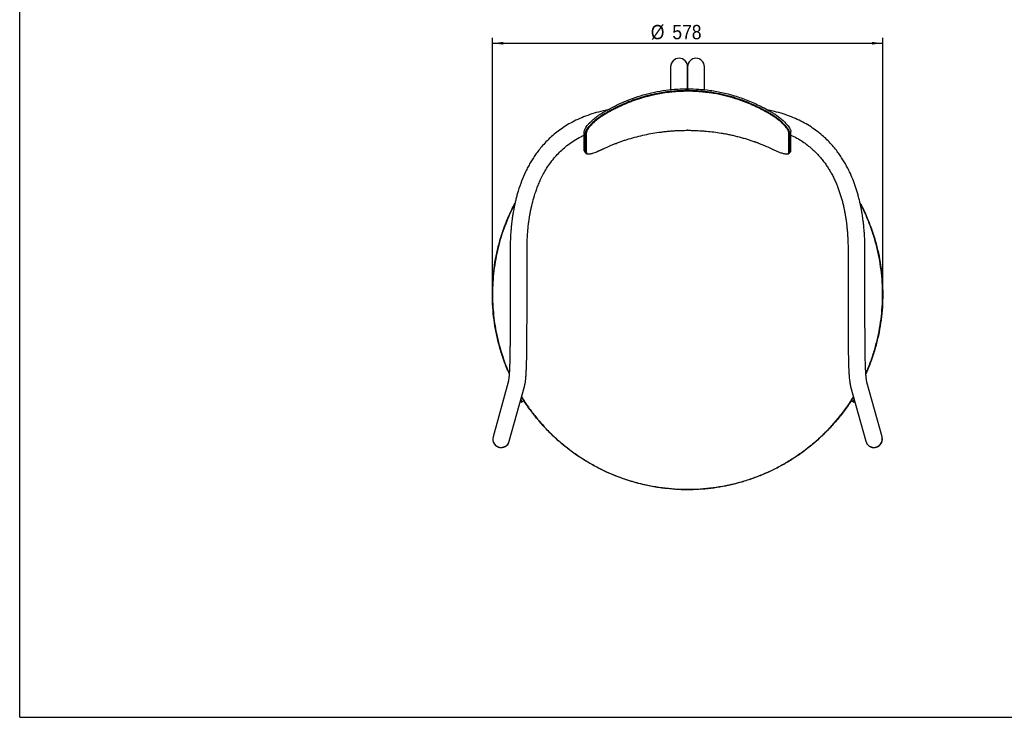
# Model space of a CAD drawing. Header units: millimetres. Extents: x 40 to 3320, y 40 to 2336.
# Tile 1 of 5: x 40 to 1498, y 40 to 1072. Entities that reach past the tile are written whole.
import ezdxf

# ---------------------------------------------------------------- set-up
doc = ezdxf.new("R2010")
doc.units = ezdxf.units.MM
doc.header["$LTSCALE"] = 8
doc.linetypes.add('SLD-Solido', pattern=[0])
doc.layers.add('QUOTE', color=1, linetype='SLD-Solido')
doc.layers.add('SCHIZZI', color=9, linetype='Continuous')
doc.styles.add('SLDTEXTSTYLE0', font='GOTHIC.TTF', dxfattribs={"width": 0.913})
doc.dimstyles.new('SLDDIMSTYLE0', dxfattribs={"dimtxt": 21.166667, "dimasz": 16, "dimexe": 0, "dimexo": 0.0625, "dimgap": 5.291667, "dimtad": 1, "dimdec": 1, "dimrnd": 1e-09, "dimzin": 12, "dimdsep": 46, "dimtxsty": 'SLDTEXTSTYLE0', "dimsah": 1, "dimcen": 0.09, "dimadec": 0, "dimazin": 3, "dimtfac": 1, "dimtdec": 1, "dimtofl": 0, "dimtmove": 0, "dimatfit": 3, "dimfxl": 1, "dimfrac": 2, "dimtolj": 1, "dimtzin": 12, "dimarcsym": 0})

# ---------------------------------------------------------------- blocks, each defined once
blk = doc.blocks.new('_D_5')
at = {"layer": 'QUOTE', "transparency": 16777216}
for p, q in [((739.8, 674), (739.8, 1045.5)), ((739.8, 1037.5), (1317.8, 1037.5)), ((1317.8, 674), (1317.8, 1045.5))]:
    blk.add_line(p, q, dxfattribs=at)
for points in [[(739.8, 1037.5), (755.8, 1035.5), (755.8, 1039.5)], [(1317.8, 1037.5), (1301.8, 1039.5), (1301.8, 1035.5)]]:
    blk.add_solid(points, dxfattribs=at)
at = {"layer": 'QUOTE', "transparency": 16777216, "char_height": 21.17, "attachment_point": 1, "style": 'SLDTEXTSTYLE0'}
for s, insert in [('%%c', (974.4, 1064.6)), ('578', (1006.3, 1064.6))]:
    blk.add_mtext(s, dxfattribs=dict(at, insert=insert))

msp = doc.modelspace()

# ---------------------------------------------------------------- linework, layer by layer
for p, q in [((1003.78721, 1002.866037), (1003.78721, 1002.780591)), ((1003.78721, 1002.780591), (1003.78721, 968.788573)), ((1028.78721, 1002.780591), (1028.78721, 1002.866037)), ((1028.78721, 1002.866037), (1028.78721, 1002.780591)), ((1028.78721, 1002.780591), (1028.78721, 970.122937)), ((1028.78721, 970.122937), (1028.78721, 1002.780591)), ((1053.78721, 1002.780591), (1053.78721, 1002.866037)), ((1053.78721, 968.687228), (1053.78721, 1002.780591)), ((1028.838621, 966.440385), (1028.81742, 966.440387)), ((910.819357, 939.145152), (900.166943, 936.545669)), ((1157.407476, 936.545669), (1146.83138, 939.126529)), ((875.883735, 878.496765), (875.883735, 907.04073)), ((877.696932, 876.251651), (877.696933, 904.795615)), ((878.296319, 905.495274), (878.898321, 904.745493)), ((878.898321, 904.745493), (878.898327, 876.122395)), ((1178.695174, 876.120238), (1178.695176, 904.74322)), ((1179.297178, 905.493001), (1178.695176, 904.74322)), ((1179.896564, 876.251115), (1179.896566, 904.793061)), ((1181.709763, 878.496229), (1181.709764, 907.038175)), ((878.296322, 891.218291), (878.296325, 876.872176)), ((1179.29718, 876.870016), (1179.297177, 891.218271)), ((878.296325, 876.872176), (878.898327, 876.122395)), ((1179.297176, 876.870019), (1178.695174, 876.120238)), ((766.1001, 730.130454), (766.1001, 670.623782)), ((791.1001, 670.623782), (791.1001, 730.130454)), ((1266.474319, 730.130454), (1266.474319, 670.623782)), ((1291.474319, 670.623782), (1291.474319, 730.130454)), ((763.247476, 536.011318), (740.832006, 455.151913)), ((764.923444, 448.473396), (787.338914, 529.332801)), ((1270.235505, 529.332801), (1292.650975, 448.473396)), ((1316.742413, 455.151913), (1294.326943, 536.011318)), ((782.237491, 506.526451), (786.298347, 508.96015)), ((1271.276072, 508.96015), (1275.239805, 506.584658)), ((740.832006, 455.151913), (740.791969, 455.007488)), ((1316.78245, 455.007488), (1316.742413, 455.151913)), ((764.883407, 448.32897), (764.923444, 448.473396)), ((1292.650975, 448.473396), (1292.691012, 448.32897))]:
    msp.add_line(p, q)
at = {"flags": 128}
for points in [[(1028.84301, 967.336276), (1028.840041, 967.336276), (1028.837073, 967.336277), (1028.834104, 967.336277), (1028.831136, 967.336278), (1028.828167, 967.336278), (1028.825199, 967.336278), (1028.82223, 967.336279), (1028.819261, 967.336279)], [(1028.854667, 970.154356), (1028.851047, 970.154357), (1028.847427, 970.154357), (1028.843807, 970.154358), (1028.840188, 970.154359), (1028.836568, 970.154359), (1028.832948, 970.15436), (1028.829328, 970.15436), (1028.825708, 970.154361)], [(876.88944, 876.503409), (877.80398, 875.360982), (878.718472, 874.218525)], [(878.80571, 875.327665), (879.10731, 874.950073), (879.408906, 874.57248)], [(1178.203565, 874.558191), (1178.505148, 874.935727), (1178.806734, 875.313263)], [(1178.878136, 874.219816), (1179.789874, 875.360697), (1180.701712, 876.501538)], [(782.147934, 510.607359), (782.316039, 508.948365), (782.237491, 506.526451)], [(1275.239805, 506.584658), (1275.215052, 508.98629), (1275.412322, 510.658448)], [(1317.186619, 451.849), (1317.013105, 453.93883), (1316.742413, 455.151913)], [(1317.226656, 451.704574), (1317.053142, 453.794404), (1316.78245, 455.007488)]]:
    msp.add_lwpolyline(points, dxfattribs=at)
for centre, radius, start, end in [((1016.28721, 1002.830885), 12.500049, 0.161121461, 179.838878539), ((1016.28721, 1002.745439), 12.500049, 0.161121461, 179.838878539), ((1016.262514, 1002.759578), 12.475322, 89.88658155, 179.903492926), ((1016.311905, 1002.759578), 12.475322, 0.096507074, 90.11341845), ((1041.28721, 1002.830885), 12.500049, 0.161121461, 179.838878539), ((1041.28721, 1002.745439), 12.500049, 0.161121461, 179.838878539), ((1041.262514, 1002.759578), 12.475322, 89.88658155, 179.903492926), ((1041.311905, 1002.759578), 12.475322, 0.096507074, 90.11341845), ((1028.796745, 643.473552), 265.177697, 89.903047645, 90.099578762), ((752.867028, 451.774067), 12.500482, 165.009218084, 344.002398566), ((752.880273, 451.918518), 12.474598, 164.977497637, 269.988298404), ((752.907065, 451.918493), 12.500482, 165.009218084, 344.002398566), ((1304.711014, 451.905583), 12.461671, 269.934161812, 15.100042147), ((753.005197, 451.823366), 12.380102, 269.410042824, 344.300438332), ((1304.673886, 451.941339), 12.513074, 196.089917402, 359.577185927), ((1304.569222, 451.823366), 12.380102, 195.699561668, 270.589957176), ((1304.713923, 451.796913), 12.513074, 196.089917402, 359.577185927)]:
    msp.add_arc(centre, radius, start, end)
for points, knots in [([(875.883735, 907.04073), (875.939446, 907.564761), (876.05246, 908.627804), (876.944458, 910.691824), (878.334905, 913.035215), (880.277242, 915.688821), (882.779459, 918.617199), (885.990361, 921.91286), (889.864614, 925.42409), (893.932188, 928.670432), (897.81653, 931.454615), (902.614515, 934.572271), (911.226502, 939.520036), (923.73896, 946.126441), (939.223331, 952.939413), (955.130567, 958.695016), (971.427071, 963.337917), (988.095466, 966.851133), (1005.115924, 969.171923), (1018.760412, 970.071212), (1026.678487, 970.136623), (1028.825708, 970.154361)], [0, 0, 0, 0, 0.02330918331, 0.04728464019, 0.07088124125, 0.0950161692, 0.12182423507, 0.14917932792, 0.18131846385, 0.21414486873, 0.23739916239, 0.26087855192, 0.3086174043, 0.40157256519, 0.49453148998, 0.58792578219, 0.68088738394, 0.77430531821, 0.86916215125, 0.9645194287, 1, 1, 1, 1]), ([(877.696933, 904.795615), (877.753213, 905.325608), (877.867382, 906.400744), (878.769496, 908.488209), (880.1766, 910.858393), (882.141328, 913.538788), (884.671094, 916.492799), (887.906692, 919.802221), (891.802095, 923.316636), (895.943954, 926.60086), (899.976898, 929.463441), (905.077523, 932.704026), (914.181917, 937.897513), (927.449238, 944.763017), (941.142805, 950.57632), (952.343893, 954.634205), (963.427304, 958.188212), (977.318346, 961.833747), (994.186729, 964.963047), (1011.393232, 966.962263), (1022.999938, 967.211378), (1028.819261, 967.336279)], [0, 0, 0, 0, 0.0238208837, 0.0483227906, 0.0724325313, 0.0970963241, 0.1243828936, 0.1522347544, 0.184690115, 0.2178537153, 0.2426607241, 0.2677471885, 0.3186095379, 0.4177604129, 0.5169160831, 0.5667352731, 0.6166227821, 0.7112014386, 0.8062668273, 0.9028668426, 1, 1, 1, 1]), ([(1028.81742, 966.440387), (1026.598237, 966.418195), (1022.400441, 966.376215), (1016.468968, 966.123789), (1011.25854, 965.790759), (1006.195822, 965.355722), (999.239218, 964.60202), (990.196387, 963.302163), (980.923795, 961.527471), (973.182437, 959.749641), (966.911872, 958.129067), (960.645245, 956.325934), (954.387589, 954.338567), (948.144045, 952.165307), (940.276548, 949.181845), (934.120447, 946.570744), (929.62339, 944.517774), (928.320747, 943.914006), (927.007722, 943.296132), (925.684457, 942.663947), (924.35111, 942.017242), (923.007823, 941.355833), (920.318315, 940.011279), (916.585259, 938.076973), (912.118063, 935.639687), (908.707126, 933.696975), (906.210249, 932.228744), (904.760626, 931.356564), (903.893169, 930.826615), (903.471756, 930.567335), (903.100087, 930.337024), (902.778041, 930.135885), (902.505389, 929.964243), (900.782289, 928.865493), (897.657387, 926.719254), (893.823388, 923.734329), (890.696558, 921.040031), (888.214522, 918.710626), (885.552383, 915.976789), (882.926554, 912.928591), (880.910067, 910.063881), (879.736338, 907.892758), (879.081377, 906.182709), (878.962254, 905.247447), (878.898321, 904.745493)], [0, 0, 0, 0, 0.0374192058, 0.0707819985, 0.1000893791, 0.1254498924, 0.1564559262, 0.2180666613, 0.2794356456, 0.3155858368, 0.3519823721, 0.3886279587, 0.4255252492, 0.4626768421, 0.5000852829, 0.5673894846, 0.5753728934, 0.583442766, 0.5915991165, 0.5998419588, 0.6081713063, 0.616587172, 0.6250895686, 0.658874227, 0.687478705, 0.7109031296, 0.7250722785, 0.7363281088, 0.7394327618, 0.7422138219, 0.7446713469, 0.7468054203, 0.7486161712, 0.7501038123, 0.7812732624, 0.8125731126, 0.8337753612, 0.8545405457, 0.8750695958, 0.9071398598, 0.9375189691, 0.9582699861, 0.977603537, 1, 1, 1, 1]), ([(1028.817503, 967.37938), (1026.589408, 967.357124), (1022.374754, 967.315025), (1016.419462, 967.061703), (1011.188109, 966.727481), (1006.105061, 966.290903), (999.12053, 965.534555), (990.041403, 964.230116), (980.731563, 962.449149), (972.959104, 960.665024), (966.663358, 959.038712), (960.371565, 957.229188), (954.08878, 955.234774), (947.820162, 953.053802), (939.921096, 950.059755), (933.740248, 947.43937), (929.225104, 945.379082), (927.91723, 944.773164), (926.598932, 944.153089), (925.270353, 943.518652), (923.93165, 942.869642), (922.582969, 942.205874), (919.882661, 940.856524), (916.134617, 938.915302), (911.649481, 936.469272), (908.224846, 934.519582), (905.717941, 933.046078), (904.262493, 932.170771), (903.391549, 931.638927), (902.968444, 931.378724), (902.595283, 931.147595), (902.271944, 930.945745), (901.998196, 930.773499), (900.268432, 929.67106), (897.128452, 927.51836), (893.291345, 924.5233), (890.524363, 922.167713), (889.241101, 920.949009), (888.791986, 920.522489)], [0, 0, 0, 0, 0.0442781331, 0.0837562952, 0.1184356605, 0.1484446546, 0.1851338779, 0.2580371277, 0.3306538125, 0.3734293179, 0.4164960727, 0.4598572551, 0.5035159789, 0.547475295, 0.5917381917, 0.6713738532, 0.6808199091, 0.6903682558, 0.70001891, 0.709771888, 0.7196272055, 0.7295848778, 0.7396449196, 0.7796188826, 0.8134635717, 0.8411791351, 0.8579438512, 0.871261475, 0.874934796, 0.878225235, 0.8811328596, 0.8836577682, 0.8858001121, 0.8875601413, 0.9244313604, 0.9614436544, 0.9865061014, 1, 1, 1, 1]), ([(1178.695176, 904.74322), (1178.652369, 905.118446), (1178.571958, 905.823296), (1178.22185, 907.013434), (1177.628148, 908.322529), (1176.726663, 909.923251), (1175.434944, 911.840245), (1173.689335, 914.069379), (1171.327608, 916.745265), (1168.206552, 919.879676), (1165.245776, 922.484637), (1163.144667, 924.196565), (1162.079387, 925.038306), (1160.99797, 925.866665), (1159.900275, 926.681505), (1158.786198, 927.48256), (1157.655756, 928.269782), (1156.508451, 929.042366), (1155.460127, 929.727536), (1154.367476, 930.414051), (1152.887646, 931.322751), (1150.649221, 932.664633), (1147.53282, 934.475219), (1143.622901, 936.662653), (1139.220854, 939.015287), (1134.985378, 941.171335), (1130.5823, 943.314909), (1125.986482, 945.44352), (1120.815548, 947.694064), (1112.191171, 951.215898), (1099.973455, 955.558759), (1083.953993, 960.024332), (1071.019534, 962.676637), (1061.297283, 964.182201), (1055.041967, 964.974116), (1049.034735, 965.576577), (1042.937189, 966.023569), (1036.219912, 966.353861), (1031.408614, 966.410259), (1028.838621, 966.440385)], [0, 0, 0, 0, 0.0169314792, 0.0318052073, 0.0467113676, 0.0623285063, 0.0830116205, 0.1036516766, 0.1249693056, 0.1557863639, 0.1874340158, 0.1953146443, 0.2031576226, 0.210972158, 0.2187675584, 0.2265532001, 0.2343384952, 0.2421328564, 0.2499456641, 0.2554793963, 0.2638950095, 0.2792370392, 0.2995036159, 0.324695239, 0.3548121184, 0.3836933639, 0.4048550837, 0.4374106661, 0.4691140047, 0.4999662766, 0.5945299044, 0.687617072, 0.7802526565, 0.8170303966, 0.8535388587, 0.8865877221, 0.9188490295, 0.9566525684, 1, 1, 1, 1]), ([(1169.584139, 919.758908), (1169.30077, 920.046356), (1167.852056, 921.515923), (1165.787642, 923.270557), (1163.684825, 924.987196), (1162.614426, 925.831505), (1161.528893, 926.662428), (1160.426733, 927.479843), (1159.308201, 928.283481), (1158.173218, 929.073293), (1157.021313, 929.848474), (1155.968781, 930.535988), (1154.871762, 931.224911), (1153.385991, 932.136852), (1151.138577, 933.483543), (1148.009664, 935.30063), (1144.084043, 937.495913), (1139.66432, 939.856974), (1135.411831, 942.020719), (1130.991066, 944.171934), (1126.376786, 946.308127), (1121.185085, 948.566674), (1112.526014, 952.101048), (1100.259167, 956.459342), (1084.175392, 960.940728), (1071.189057, 963.602399), (1061.427796, 965.113271), (1055.14736, 965.907976), (1049.116004, 966.512551), (1042.993974, 966.961138), (1036.249721, 967.292603), (1031.419103, 967.349165), (1028.838789, 967.379378)], [0, 0, 0, 0, 0.0090242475, 0.0461360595, 0.0553800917, 0.0645809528, 0.0737493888, 0.0828962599, 0.0920325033, 0.1011690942, 0.1103170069, 0.1194871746, 0.1259827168, 0.1358613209, 0.1538707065, 0.1776610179, 0.2072328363, 0.2425864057, 0.2764895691, 0.3013310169, 0.3395477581, 0.3767642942, 0.412981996, 0.5239923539, 0.6332713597, 0.7420217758, 0.7851976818, 0.8280576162, 0.8668561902, 0.9047302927, 0.9491109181, 1, 1, 1, 1]), ([(1028.84301, 967.336276), (1029.981273, 967.330923), (1034.375748, 967.310255), (1042.02973, 967.027466), (1051.800334, 966.273094), (1061.559291, 965.103626), (1071.255231, 963.529405), (1080.860399, 961.557264), (1090.369946, 959.193093), (1099.80107, 956.433158), (1109.106212, 953.29196), (1118.261153, 949.783985), (1127.242173, 945.922178), (1136.070647, 941.711745), (1144.990882, 936.986359), (1152.504481, 932.743325), (1158.566732, 928.836373), (1163.07808, 925.518046), (1167.478145, 921.86117), (1171.546773, 917.981776), (1174.455219, 914.751193), (1176.396847, 912.267974), (1177.824821, 910.208063), (1179.043264, 908.056778), (1179.781896, 906.151639), (1179.862653, 905.194851), (1179.896566, 904.793061)], [0, 0, 0, 0, 0.0190088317, 0.0733871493, 0.1278603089, 0.1826203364, 0.2374762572, 0.2918543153, 0.3463247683, 0.4010725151, 0.4559120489, 0.510289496, 0.5647543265, 0.6191314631, 0.6735923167, 0.7332872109, 0.7633083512, 0.7938300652, 0.827722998, 0.8624306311, 0.8963571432, 0.913853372, 0.9315298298, 0.9562354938, 0.9816216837, 1, 1, 1, 1]), ([(1028.854667, 970.154356), (1034.40864, 970.040629), (1045.544143, 969.812611), (1059.91792, 968.226092), (1071.964705, 966.272129), (1081.716494, 964.262433), (1091.404464, 961.846789), (1101.123813, 958.991661), (1110.842743, 955.689824), (1120.550733, 951.927286), (1130.120018, 947.746845), (1139.852754, 943.003908), (1147.999395, 938.573138), (1154.672715, 934.721669), (1159.804346, 931.48411), (1164.906624, 927.746393), (1169.786901, 923.642328), (1173.40633, 920.112228), (1175.931892, 917.325123), (1177.849145, 914.989046), (1179.62811, 912.485369), (1180.888123, 910.202353), (1181.588783, 908.361384), (1181.669175, 907.482113), (1181.709764, 907.038175)], [0, 0, 0, 0, 0.0917943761, 0.1840441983, 0.238732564, 0.293515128, 0.348581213, 0.40374147, 0.460924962, 0.5182110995, 0.5758048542, 0.6335002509, 0.6971516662, 0.7290341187, 0.7609932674, 0.7972283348, 0.8343673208, 0.8706283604, 0.8893106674, 0.9081794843, 0.9339513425, 0.9604137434, 0.9800131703, 1, 1, 1, 1]), ([(900.163096, 936.544586), (895.795133, 935.39038), (887.241352, 933.130097), (875.024092, 928.727849), (863.673974, 923.74859), (853.252882, 918.223762), (843.773371, 912.302408), (835.245472, 906.098137), (827.647716, 899.744809), (820.647278, 893.109186), (814.29635, 886.294168), (808.626474, 879.415905), (803.825647, 872.919212), (799.648313, 866.679369), (795.865555, 860.469207), (792.312205, 854.043514), (787.85374, 845.138106), (782.851492, 833.454488), (778.86102, 821.821314), (776.25099, 812.830727), (774.715736, 806.970208), (773.427782, 801.524522), (772.334504, 796.444127), (771.453154, 791.942228), (770.842343, 788.530715), (770.465649, 786.305911), (770.16575, 784.477203), (769.788313, 782.069464), (769.301831, 778.748863), (768.744777, 774.585534), (768.140043, 769.478274), (767.530884, 763.426964), (766.964527, 756.43259), (766.497175, 748.497548), (766.165457, 739.626455), (766.122597, 733.399484), (766.100107, 730.132169)], [0, 0, 0, 0, 0.0503276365, 0.0985566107, 0.1446354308, 0.18851667, 0.2301169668, 0.269388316, 0.3062954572, 0.3407969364, 0.3772416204, 0.410489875, 0.4405520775, 0.4676793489, 0.4945815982, 0.5220014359, 0.5499398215, 0.606175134, 0.6643211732, 0.6876922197, 0.7111216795, 0.7322319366, 0.7504226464, 0.7693780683, 0.7836573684, 0.789276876, 0.7946772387, 0.8044369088, 0.816606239, 0.83231012, 0.8515367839, 0.8742716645, 0.9004996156, 0.930206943, 0.9633793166, 1, 1, 1, 1]), ([(1291.474312, 730.132169), (1291.451822, 733.399484), (1291.408962, 739.626455), (1291.077244, 748.497548), (1290.609892, 756.43259), (1290.043535, 763.426964), (1289.434376, 769.478274), (1288.829643, 774.585534), (1288.272588, 778.748864), (1287.794238, 782.01396), (1287.428732, 784.349979), (1287.152062, 786.044196), (1286.913958, 787.459968), (1286.640531, 789.0361), (1286.306363, 790.89357), (1285.905456, 793.031738), (1285.269172, 796.272827), (1284.305489, 800.833224), (1282.894684, 806.849068), (1280.718913, 815.12848), (1277.631497, 825.17979), (1273.432707, 836.532485), (1269.232939, 846.112347), (1265.262204, 854.043529), (1261.708867, 860.469204), (1257.926106, 866.67937), (1253.748773, 872.919212), (1248.947945, 879.415906), (1243.278069, 886.294168), (1236.927141, 893.109186), (1229.926703, 899.744809), (1222.328948, 906.098137), (1213.801048, 912.302408), (1204.321537, 918.223762), (1193.900445, 923.74859), (1182.550327, 928.727849), (1170.333067, 933.130097), (1161.779286, 935.39038), (1157.411323, 936.544586)], [0, 0, 0, 0, 0.0366203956, 0.0697925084, 0.0994996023, 0.1257273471, 0.148462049, 0.1676885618, 0.1833923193, 0.1955615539, 0.2046921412, 0.2099061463, 0.2148109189, 0.2207886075, 0.2278408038, 0.2359694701, 0.2451769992, 0.2648693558, 0.2882206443, 0.3144420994, 0.3608293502, 0.4060386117, 0.4500645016, 0.4780026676, 0.5054222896, 0.5323243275, 0.5594513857, 0.5895133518, 0.6227613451, 0.6592057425, 0.6937069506, 0.7306138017, 0.7698848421, 0.8114848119, 0.8553657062, 0.901444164, 0.9496727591, 1, 1, 1, 1]), ([(878.898327, 876.122395), (878.94708, 875.803863), (879.03473, 875.231207), (879.377408, 874.527852), (879.955705, 874.048571), (880.842243, 873.691752), (882.11596, 873.556477), (883.853703, 873.697434), (886.222323, 874.165394), (889.342137, 875.066412), (892.290101, 876.139766), (894.379639, 876.964416), (895.436549, 877.393533), (896.511328, 877.841382), (897.604147, 878.307754), (898.715136, 878.792509), (899.844247, 879.295025), (900.992177, 879.816523), (902.026736, 880.291551), (903.095246, 880.798712), (904.540912, 881.489264), (906.756164, 882.533759), (909.863132, 883.960306), (913.781784, 885.690902), (918.203641, 887.547728), (922.454297, 889.232841), (926.859313, 890.897892), (931.444072, 892.542998), (936.599701, 894.277284), (943.924837, 896.585576), (953.504696, 899.281025), (965.429812, 902.094043), (977.427261, 904.402254), (987.622483, 905.93422), (995.967708, 906.922145), (1002.203462, 907.525286), (1008.190423, 907.981895), (1014.269876, 908.336801), (1020.971164, 908.600423), (1025.771568, 908.633291), (1028.335872, 908.650849)], [0, 0, 0, 0, 0.0173766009, 0.0312396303, 0.0469352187, 0.0624955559, 0.0826094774, 0.1033392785, 0.1249878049, 0.1558112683, 0.1874485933, 0.1952808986, 0.2030896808, 0.210884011, 0.2186730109, 0.2264658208, 0.2342715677, 0.2420993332, 0.2499581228, 0.2552226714, 0.2634456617, 0.2786516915, 0.2989134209, 0.3242313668, 0.3546057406, 0.3837106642, 0.4048896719, 0.4374552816, 0.4691476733, 0.4999679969, 0.5712540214, 0.6415319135, 0.710819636, 0.780326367, 0.8171247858, 0.8535954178, 0.8865909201, 0.9188466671, 0.9566491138, 1, 1, 1, 1]), ([(1029.245462, 908.65087), (1031.459548, 908.638794), (1035.647373, 908.615952), (1041.563847, 908.415586), (1046.759844, 908.149242), (1051.810755, 907.81096), (1058.750415, 907.238372), (1067.773185, 906.244546), (1077.026349, 904.885176), (1084.754502, 903.521512), (1091.01359, 902.277636), (1097.262495, 900.893892), (1103.496371, 899.369025), (1109.710174, 897.702008), (1115.626095, 895.97137), (1121.338531, 894.168577), (1125.404402, 892.792787), (1128.123839, 891.832096), (1129.425918, 891.364689), (1130.739619, 890.885472), (1132.064785, 890.394218), (1133.401249, 889.890712), (1134.748856, 889.374692), (1137.432077, 888.330588), (1141.150527, 886.822975), (1145.59717, 884.911739), (1148.995402, 883.382667), (1151.486126, 882.227341), (1152.934079, 881.543415), (1153.801829, 881.130715), (1154.224327, 880.929437), (1154.597527, 880.751586), (1154.921548, 880.597468), (1155.196622, 880.46706), (1156.913904, 879.66209), (1160.028536, 878.264167), (1163.846217, 876.692445), (1166.961455, 875.532557), (1169.432266, 874.718803), (1171.707537, 874.099188), (1173.747223, 873.694022), (1175.489407, 873.548542), (1176.885856, 873.690547), (1177.889552, 874.143998), (1178.535305, 874.934492), (1178.639736, 875.709052), (1178.695174, 876.120238)], [0, 0, 0, 0, 0.0374278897, 0.0707928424, 0.1000958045, 0.1254462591, 0.1564953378, 0.2181036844, 0.2795126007, 0.315735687, 0.3521696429, 0.3888171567, 0.4256808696, 0.4627633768, 0.5000672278, 0.5326607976, 0.5671260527, 0.5751207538, 0.5832098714, 0.5913934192, 0.5996714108, 0.608043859, 0.6165107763, 0.6250721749, 0.6587724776, 0.6873259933, 0.710732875, 0.7249108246, 0.7361943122, 0.7393123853, 0.7421089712, 0.7445841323, 0.7467379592, 0.74857059, 0.7500822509, 0.7812021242, 0.8125496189, 0.8337385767, 0.8545031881, 0.8750434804, 0.8967221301, 0.9174516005, 0.9375311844, 0.9583004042, 0.9778632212, 1, 1, 1, 1]), ([(791.100093, 730.128746), (791.122978, 733.330201), (791.166128, 739.366819), (791.496964, 747.867012), (791.946795, 755.264437), (792.468033, 761.564505), (792.997462, 766.774877), (793.477713, 770.853461), (793.87243, 773.880945), (794.195818, 776.198442), (794.498116, 778.252358), (794.82554, 780.363639), (795.189791, 782.590013), (795.795121, 786.093399), (796.713066, 790.928631), (798.429201, 798.858618), (801.015118, 808.871788), (804.233152, 818.855136), (807.451708, 827.307627), (810.468366, 834.355339), (814.21666, 842.060487), (818.854784, 850.346052), (824.547753, 859.066937), (830.824328, 867.214923), (837.535716, 874.65146), (844.493108, 881.307944), (852.357309, 887.762162), (861.207193, 893.823432), (869.115043, 898.502458), (874.215587, 900.818239), (875.883735, 901.575622)], [0, 0, 0, 0, 0.0473999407, 0.089376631, 0.1259513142, 0.1571504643, 0.1830004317, 0.2035229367, 0.2179832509, 0.2282289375, 0.2381897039, 0.2487427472, 0.2598865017, 0.2716193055, 0.3014294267, 0.3328203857, 0.3918672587, 0.4546553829, 0.4882033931, 0.5259236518, 0.5682580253, 0.6151449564, 0.6665404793, 0.7224066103, 0.767255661, 0.8146682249, 0.8647006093, 0.917438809, 0.9729981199, 1, 1, 1, 1]), ([(1181.709764, 901.626742), (1182.422235, 901.314049), (1186.24595, 899.635877), (1192.676745, 896.018617), (1200.778118, 890.917288), (1207.980683, 885.553983), (1214.360783, 880.105814), (1220.205771, 874.434515), (1225.486251, 868.628324), (1230.18704, 862.788231), (1234.180411, 857.257035), (1237.695057, 851.882952), (1240.919269, 846.454841), (1243.969813, 840.786103), (1246.724118, 835.121463), (1249.204465, 829.493871), (1251.432435, 823.932574), (1253.513105, 818.19414), (1255.443506, 812.283588), (1257.210216, 806.244136), (1258.743217, 800.359944), (1259.996811, 794.966562), (1260.960807, 790.365978), (1261.678216, 786.617562), (1262.156298, 783.924578), (1262.491815, 781.936409), (1262.819959, 779.918402), (1263.216788, 777.333794), (1263.691247, 773.989356), (1264.1961, 770.070115), (1264.730036, 765.364238), (1265.258291, 759.865971), (1265.743042, 753.570001), (1266.139559, 746.471949), (1266.419468, 738.569289), (1266.455462, 733.03117), (1266.474326, 730.128746)], [0, 0, 0, 0, 0.0114667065, 0.06153996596, 0.10860845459, 0.1527557, 0.19405257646, 0.23254395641, 0.27313033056, 0.31010662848, 0.34347118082, 0.37412247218, 0.40520254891, 0.43698782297, 0.46949230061, 0.49853058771, 0.52812678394, 0.55828071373, 0.58899826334, 0.62028339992, 0.65154575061, 0.67912136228, 0.70235120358, 0.72121116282, 0.735681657, 0.74288245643, 0.75108745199, 0.76597005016, 0.78161777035, 0.80112357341, 0.82450084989, 0.85176321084, 0.88292704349, 0.9180106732, 0.957030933, 1, 1, 1, 1]), ([(875.883735, 878.496765), (875.929113, 878.044313), (876.015861, 877.179387), (876.633895, 876.727621), (876.928628, 876.512178)], [0, 0, 0, 0, 0.5231101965, 1, 1, 1, 1]), ([(877.696932, 876.251651), (877.750523, 875.800234), (877.859238, 874.884477), (878.786854, 874.100815), (879.779842, 873.727944), (880.602908, 873.751605), (880.792731, 873.757062)], [0, 0, 0, 0, 0.2989185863, 0.606395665, 0.9092233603, 1, 1, 1, 1]), ([(878.296325, 876.872176), (878.352453, 876.559533), (878.453363, 875.997444), (878.626718, 875.481402), (878.804686, 875.33081), (878.807085, 875.32878)], [0, 0, 0, 0, 0.5528637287, 0.9939717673, 1, 1, 1, 1]), ([(1176.818548, 873.743989), (1177.060172, 873.747528), (1177.610329, 873.755587), (1178.534456, 873.993393), (1179.283688, 874.448158), (1179.797309, 875.247701), (1179.859065, 875.87202), (1179.896564, 876.251115)], [0, 0, 0, 0, 0.12144217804, 0.2765128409, 0.59151633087, 0.75196295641, 1, 1, 1, 1]), ([(1178.755581, 875.353774), (1178.858183, 875.464895), (1179.206258, 875.841875), (1179.259575, 876.44481), (1179.297176, 876.870019)], [0, 0, 0, 0, 0.2947683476, 1, 1, 1, 1]), ([(1180.637508, 876.533196), (1180.717017, 876.556001), (1181.183271, 876.689734), (1181.552061, 877.348451), (1181.656839, 878.111042), (1181.709763, 878.496229)], [0, 0, 0, 0, 0.0923468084, 0.5415424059, 1, 1, 1, 1]), ([(764.794636, 548.755818), (763.774019, 550.96156), (760.105712, 558.889457), (754.973858, 573.049289), (749.423242, 591.133947), (745.141049, 609.571554), (742.054143, 628.242077), (740.200246, 647.076578), (739.580759, 665.99144), (740.199977, 684.906518), (742.055216, 703.740371), (745.137026, 722.413272), (749.438259, 740.842016), (754.917811, 758.959745), (761.63691, 776.643893), (767.757735, 790.585935), (772.018833, 798.400881), (773.261601, 800.680143)], [0, 0, 0, 0, 0.0279385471, 0.1004169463, 0.1728953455, 0.2453737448, 0.317852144, 0.3903305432, 0.4628089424, 0.5352873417, 0.6077657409, 0.6802441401, 0.7527225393, 0.8252009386, 0.8976793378, 0.970157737, 1, 1, 1, 1]), ([(773.202868, 800.407328), (773.065156, 800.160875), (770.338899, 795.281886), (765.695453, 785.309456), (759.344794, 770.41959), (753.865449, 754.895487), (749.11638, 738.851743), (746.737481, 727.868259), (745.538632, 722.333121)], [0, 0, 0, 0, 0.0101906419, 0.2017425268, 0.3964992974, 0.5944611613, 0.7956283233, 1, 1, 1, 1]), ([(1284.317965, 800.670513), (1285.558974, 798.394437), (1289.818272, 790.582656), (1295.937389, 776.643872), (1302.656905, 758.959751), (1308.135092, 740.842015), (1312.441365, 722.413272), (1315.50438, 703.740374), (1317.42976, 684.906508), (1317.66806, 672.296487), (1317.78721, 665.991476)], [0, 0, 0, 0, 0.05547884, 0.1904104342, 0.3253420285, 0.4602736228, 0.5952052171, 0.7301368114, 0.8650684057, 1, 1, 1, 1]), ([(1292.757425, 549.063211), (1294.727825, 553.604348), (1299.128365, 563.746178), (1304.665687, 580.003639), (1309.586604, 597.648905), (1313.346967, 615.582867), (1315.969484, 633.716114), (1317.43794, 651.979716), (1317.746852, 670.299525), (1316.891311, 688.602026), (1314.879758, 706.813513), (1311.720178, 724.861865), (1307.415452, 742.670367), (1302.010557, 760.180486), (1295.442116, 777.277391), (1289.582774, 790.571685), (1285.567467, 797.955515), (1284.468412, 799.976591)], [0, 0, 0, 0, 0.0571493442, 0.1276329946, 0.1981166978, 0.2686002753, 0.3390839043, 0.4095676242, 0.4800512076, 0.5505348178, 0.6210185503, 0.6915021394, 0.7619857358, 0.8324694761, 0.9029530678, 0.9734366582, 1, 1, 1, 1]), ([(745.538632, 722.333121), (744.509366, 716.644078), (742.468097, 705.36141), (740.707086, 688.389271), (739.882164, 671.645109), (740.039463, 655.169652), (741.103911, 639.021043), (743.026195, 623.244734), (745.903287, 607.056944), (749.823029, 590.554264), (754.923116, 573.882421), (759.903123, 560.085827), (763.523318, 552.016717), (764.819033, 549.128678)], [0, 0, 0, 0, 0.0979355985, 0.1942285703, 0.2888785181, 0.3818855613, 0.4732498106, 0.5629711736, 0.6510494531, 0.7517266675, 0.850168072, 0.9463731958, 1, 1, 1, 1]), ([(766.100107, 670.62548), (766.10042, 666.110608), (766.101027, 657.355909), (766.101833, 644.546879), (766.097743, 632.609205), (766.085018, 621.624762), (766.061213, 611.678535), (766.025398, 602.822142), (765.977754, 595.067654), (765.92003, 588.396373), (765.855161, 582.700129), (765.783973, 577.728498), (765.705345, 573.262951), (765.621621, 569.338038), (765.534665, 565.882026), (765.446223, 562.84111), (765.351964, 560.022486), (765.252242, 557.417107), (765.146698, 554.992048), (765.029792, 552.623328), (764.887257, 550.084093), (764.707891, 547.351637), (764.485718, 544.54459), (764.226723, 541.889309), (763.930742, 539.500818), (763.598809, 537.433807), (763.365392, 536.489827), (763.243658, 535.997514)], [0, 0, 0, 0, 0.06507210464, 0.12618002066, 0.18334343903, 0.23652261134, 0.2857439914, 0.33102983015, 0.37235864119, 0.40974428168, 0.44320484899, 0.47341997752, 0.50297005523, 0.53211701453, 0.55678857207, 0.58116967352, 0.60525177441, 0.62903141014, 0.65251787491, 0.67634283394, 0.70356459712, 0.7401108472, 0.78180150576, 0.82864631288, 0.88063030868, 0.93774537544, 1, 1, 1, 1]), ([(787.342898, 529.347204), (787.522054, 530.041399), (787.862684, 531.361277), (788.293919, 533.608722), (788.648024, 535.848823), (788.930019, 538.003302), (789.152565, 539.994889), (789.325014, 541.759515), (789.458531, 543.286511), (789.565538, 544.623179), (789.661134, 545.91202), (789.754791, 547.276924), (789.906145, 549.668665), (790.108401, 553.427581), (790.304057, 558.154158), (790.456125, 562.758317), (790.574629, 567.041829), (790.680024, 571.731709), (790.770906, 576.74065), (790.847136, 581.945969), (790.915054, 587.831008), (790.972983, 594.43045), (791.019487, 601.766984), (791.054443, 609.824938), (791.078558, 618.573275), (791.093248, 627.96648), (791.100055, 637.944492), (791.101827, 648.445592), (791.100732, 659.416636), (791.100309, 666.835624), (791.100093, 670.622084)], [0, 0, 0, 0, 0.04849943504, 0.09221237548, 0.13114027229, 0.16529599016, 0.19360085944, 0.21751605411, 0.23705126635, 0.25266115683, 0.267985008, 0.28382658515, 0.3001871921, 0.34782805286, 0.39934365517, 0.42790753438, 0.4603791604, 0.49677187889, 0.52664333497, 0.55872935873, 0.59301718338, 0.62949520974, 0.66816581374, 0.7090305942, 0.75206717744, 0.79726774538, 0.84467481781, 0.89426206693, 0.94603409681, 1, 1, 1, 1]), ([(1266.474326, 670.622084), (1266.474002, 666.076477), (1266.473374, 657.261761), (1266.472596, 644.361619), (1266.476869, 632.335487), (1266.49006, 621.265477), (1266.514631, 611.238234), (1266.551551, 602.3065), (1266.60061, 594.484315), (1266.65996, 587.753788), (1266.726658, 581.996201), (1266.800044, 576.95375), (1266.881615, 572.399484), (1266.968917, 568.377473), (1267.060055, 564.82007), (1267.153258, 561.674615), (1267.253242, 558.742155), (1267.359805, 556.012685), (1267.473874, 553.444945), (1267.602055, 550.90152), (1267.765741, 548.069728), (1267.981302, 544.919585), (1268.264377, 541.546076), (1268.617366, 538.187703), (1269.054692, 534.952513), (1269.585785, 531.896317), (1270.010197, 530.220907), (1270.231521, 529.347204)], [0, 0, 0, 0, 0.0647377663, 0.1255376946, 0.1824281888, 0.235372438, 0.2843996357, 0.3295213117, 0.3707028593, 0.4079429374, 0.441240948, 0.4714296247, 0.5010274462, 0.5302131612, 0.5549091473, 0.5793047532, 0.6033892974, 0.6271588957, 0.6506221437, 0.6746058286, 0.7020794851, 0.738879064, 0.7808028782, 0.827878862, 0.8801042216, 0.9374759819, 1, 1, 1, 1]), ([(1294.330761, 535.997514), (1294.242498, 536.345618), (1294.074731, 537.00728), (1293.830104, 538.359757), (1293.610853, 539.837306), (1293.420386, 541.367491), (1293.259068, 542.86295), (1293.126241, 544.251872), (1293.017777, 545.506658), (1292.924037, 546.687414), (1292.83854, 547.851449), (1292.753398, 549.105469), (1292.614663, 551.323353), (1292.426222, 554.867315), (1292.240688, 559.411577), (1292.095157, 563.887727), (1291.981043, 568.083277), (1291.879399, 572.691018), (1291.791744, 577.621042), (1291.718192, 582.74994), (1291.652638, 588.554947), (1291.596739, 595.071983), (1291.551873, 602.323885), (1291.518149, 610.296334), (1291.494892, 618.960222), (1291.480761, 628.271052), (1291.474252, 638.169535), (1291.472592, 648.594164), (1291.473701, 659.491194), (1291.474105, 666.862741), (1291.474312, 670.62548)], [0, 0, 0, 0, 0.0484592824, 0.0921095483, 0.1309436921, 0.1649631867, 0.1930815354, 0.2167388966, 0.2359289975, 0.2513545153, 0.2667368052, 0.2826196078, 0.2990041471, 0.3466217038, 0.397993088, 0.4266443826, 0.4591760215, 0.4955842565, 0.5254477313, 0.5575161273, 0.5917862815, 0.6282589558, 0.6669494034, 0.7078676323, 0.7509975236, 0.7963370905, 0.8439258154, 0.893732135, 0.9457565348, 1, 1, 1, 1]), ([(1317.78721, 665.991476), (1317.66797, 659.686507), (1317.429492, 647.076569), (1315.505453, 628.24208), (1312.437343, 609.571553), (1308.150108, 591.133949), (1302.600866, 573.049284), (1297.468289, 558.888481), (1293.799539, 550.959638), (1292.778481, 548.752943)], [0, 0, 0, 0, 0.15660134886, 0.31320269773, 0.46980404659, 0.62640539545, 0.78300674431, 0.93960809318, 1, 1, 1, 1]), ([(1274.462577, 514.084467), (1272.697242, 511.181911), (1267.655399, 502.892136), (1258.197932, 489.953702), (1246.23271, 475.299104), (1233.284711, 461.493097), (1219.47486, 448.554205), (1204.844748, 436.548712), (1189.461723, 425.525112), (1173.3904, 415.53139), (1156.699935, 406.610133), (1139.461708, 398.799599), (1121.749562, 392.133218), (1103.639335, 386.639541), (1085.20858, 382.342092), (1066.53622, 379.259273), (1047.702213, 377.404285), (1028.78721, 376.785072), (1009.872206, 377.404285), (991.038199, 379.259273), (972.365839, 382.342092), (953.935084, 386.639541), (935.824857, 392.133218), (918.112711, 398.799599), (900.874485, 406.610133), (884.184019, 415.53139), (868.112696, 425.525112), (852.729671, 436.548712), (838.099559, 448.554205), (824.289708, 461.493097), (811.341709, 475.299104), (799.376487, 489.953702), (789.91902, 502.892136), (784.877177, 511.181911), (783.111842, 514.084467)], [0, 0, 0, 0, 0.0173368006, 0.0495143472, 0.0816918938, 0.1138694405, 0.1460469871, 0.1782245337, 0.2104020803, 0.242579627, 0.2747571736, 0.3069347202, 0.3391122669, 0.3712898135, 0.4034673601, 0.4356449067, 0.4678224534, 0.5, 0.5321775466, 0.5643550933, 0.5965326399, 0.6287101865, 0.6608877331, 0.6930652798, 0.7252428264, 0.757420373, 0.7895979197, 0.8217754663, 0.8539530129, 0.8861305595, 0.9183081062, 0.9504856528, 0.9826631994, 1, 1, 1, 1]), ([(783.132842, 514.16022), (786.415356, 509.051882), (792.928166, 498.916472), (803.748617, 484.726796), (815.033498, 471.537708), (826.698638, 459.460992), (838.611967, 448.456203), (850.673875, 438.48831), (862.788651, 429.514059), (874.87214, 421.488644), (886.845881, 414.360369), (899.078813, 407.83852), (911.501832, 401.959348), (924.038269, 396.751734), (936.12709, 392.368112), (947.711017, 388.725561), (958.683083, 385.760596), (969.010256, 383.386679), (978.786418, 381.500384), (988.293364, 379.994727), (1000.345257, 378.490877), (1015.11151, 377.342573), (1032.598035, 377.041209), (1050.155879, 377.807195), (1067.719162, 379.648559), (1085.221063, 382.574662), (1102.592044, 386.594238), (1119.763233, 391.702929), (1136.664692, 397.895729), (1153.223546, 405.16818), (1169.369692, 413.503059), (1185.026825, 422.876426), (1200.100173, 433.252137), (1214.502462, 444.576205), (1228.163137, 456.787659), (1241.012575, 469.846663), (1253.039486, 483.676049), (1264.050624, 498.305475), (1271.173472, 508.51401), (1274.330026, 513.987958), (1274.437611, 514.174527)], [0, 0, 0, 0, 0.03099800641, 0.06150287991, 0.09103739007, 0.11960143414, 0.14719503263, 0.17381821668, 0.19947085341, 0.22415296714, 0.24786453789, 0.27060557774, 0.29492270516, 0.31802236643, 0.33990451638, 0.36056916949, 0.3800162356, 0.39793086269, 0.41467099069, 0.43085182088, 0.44707646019, 0.47668486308, 0.50643790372, 0.53633563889, 0.56637812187, 0.59656522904, 0.62689702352, 0.6573735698, 0.6879947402, 0.71876059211, 0.74967118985, 0.78072642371, 0.81188912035, 0.84305766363, 0.87422617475, 0.90539465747, 0.93656319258, 0.96773171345, 0.99890019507, 1, 1, 1, 1]), ([(740.458786, 450.413935), (740.491476, 450.055176), (740.584162, 449.03797), (741.078641, 447.417851), (741.900762, 445.610682), (743.013115, 443.959283), (744.36896, 442.502521), (745.940025, 441.277406), (747.686153, 440.314786), (749.564387, 439.639489), (751.527665, 439.269337), (753.526407, 439.214637), (755.509947, 439.477445), (757.426656, 440.052262), (759.230264, 440.9226), (760.863035, 442.07424), (762.194958, 443.325213), (762.857017, 444.267617), (763.136816, 444.665895)], [0, 0, 0, 0, 0.03554991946, 0.10079610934, 0.16603346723, 0.23128276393, 0.29656363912, 0.36189269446, 0.42728184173, 0.49273706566, 0.55825773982, 0.62383526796, 0.68945534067, 0.75510040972, 0.82075032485, 0.8863844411, 0.95198378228, 1, 1, 1, 1]), ([(1294.294937, 444.892092), (1294.481339, 444.596898), (1295.020793, 443.742594), (1296.191034, 442.533079), (1297.744692, 441.297148), (1299.486202, 440.332413), (1301.355729, 439.651775), (1303.3114, 439.275302), (1305.30346, 439.212064), (1307.282494, 439.464568), (1309.198619, 440.027273), (1311.003215, 440.886857), (1312.649989, 442.022262), (1314.096724, 443.405096), (1315.305061, 445.000322), (1316.247176, 446.767068), (1316.886027, 448.660122), (1317.16744, 450.169476), (1317.197474, 451.030417), (1317.204367, 451.228014)], [0, 0, 0, 0, 0.0332610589, 0.0962587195, 0.1592393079, 0.2222227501, 0.2852287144, 0.348274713, 0.4113743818, 0.4745360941, 0.5377620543, 0.6010477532, 0.6643806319, 0.7277454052, 0.7911234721, 0.85449485, 0.9178402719, 0.9811431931, 1, 1, 1, 1])]:
    msp.add_open_spline(points, degree=3, knots=knots)
at = {"layer": 'SCHIZZI'}
msp.add_line((40, 40), (40, 2336), dxfattribs=at)
at = {"layer": 'SCHIZZI', "color": 7, "true_color": 0xffffff}
msp.add_line((40, 40), (3320, 40), dxfattribs=at)

# ---------------------------------------------------------------- dimensions: what is measured, and where the dimension line sits
at = {"layer": 'QUOTE'}
dim = msp.add_linear_dim(base=(1317.78721, 1037.518024), p1=(739.78721, 665.991476), p2=(1317.78721, 665.991476), text='%%c<>', dimstyle='SLDDIMSTYLE0', dxfattribs=at)
dim.commit()
dim.dimension.update_dxf_attribs({"geometry": '_D_5', "text_midpoint": (1013.816255, 1037.518024), "dimtype": 160})

doc.saveas('drawing.dxf')
